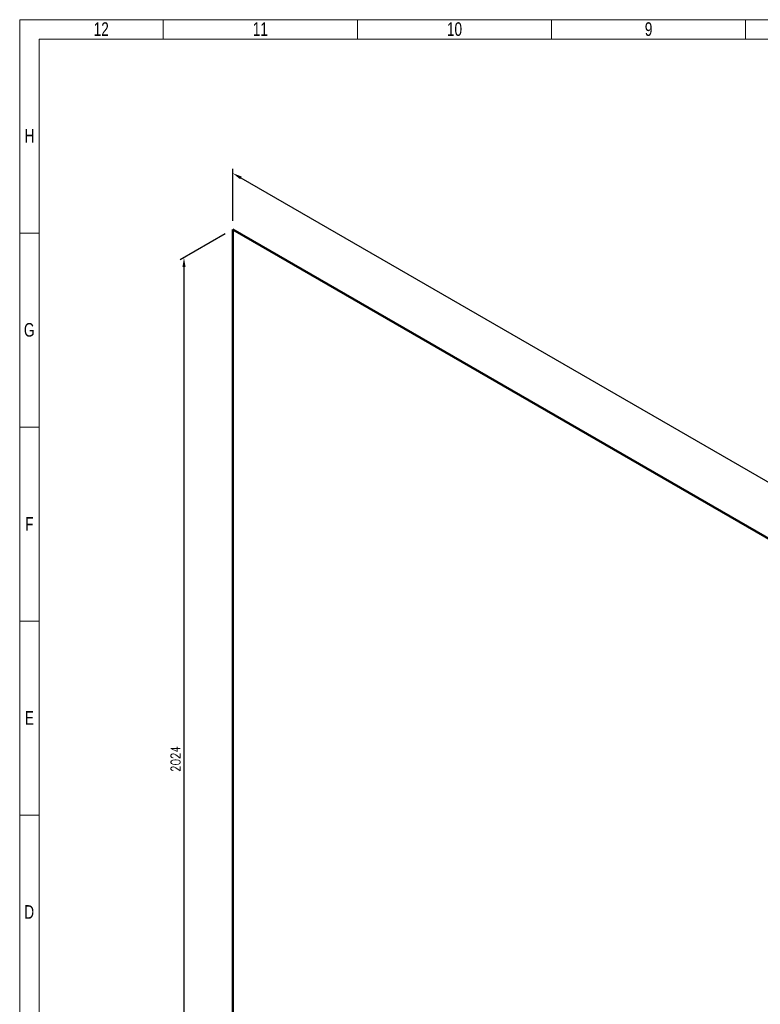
# Model space of a CAD drawing. Header units: millimetres. Extents: x 0 to 594, y 0 to 424.
# Tile 2 of 16: x 0 to 197, y 162 to 424. Entities that reach past the tile are written whole.
import ezdxf

# ---------------------------------------------------------------- set-up
doc = ezdxf.new("R2010")
doc.units = ezdxf.units.MM
doc.header["$LTSCALE"] = 0.25
doc.layers.add('Dimension', color=1, linetype='Continuous')
doc.layers.add('Pipe Small Bore', color=30, linetype='Continuous', lineweight=50)
doc.styles.add('AdskIsoMetric', font='romans.shx', dxfattribs={"width": 0.8, "height": 2.5})
doc.styles.add('AdskIsoMetric-30', font='romans.shx', dxfattribs={"width": 0.8, "height": 2.5})
doc.styles.add('SLDTEXTSTYLE3', font='TXT', dxfattribs={"width": 0.75})
doc.dimstyles.new('AdskIsoMetric', dxfattribs={"dimtxt": 2.5, "dimasz": 2.5, "dimexe": 1, "dimexo": 2, "dimgap": 0.8, "dimtad": 1, "dimdec": 0, "dimrnd": 1, "dimzin": 0, "dimdsep": 46, "dimtxsty": 'AdskIsoMetric', "dimcen": 0, "dimclrt": 7, "dimadec": 0, "dimazin": 0, "dimtfac": 1, "dimtdec": 0, "dimtmove": 1, "dimatfit": 3, "dimfxl": 1, "dimtfill": 1, "dimfrac": 2, "dimtolj": 1, "dimtzin": 0, "dimarcsym": 0})

# ---------------------------------------------------------------- blocks, each defined once
blk = doc.blocks.new('*D13')
at = {"layer": 'Defpoints', "color": 0, "transparency": 16777216}
for p in [(56.79, 368.35), (381.89, 195.65), (381.89, 180.65)]:
    blk.add_point(p, dxfattribs=at)
at = {"layer": 'Dimension', "color": 0, "lineweight": -2, "transparency": 16777216}
for p, q in [((56.79, 370.66), (56.79, 384.5)), ((58.96, 382.1), (379.73, 196.9)), ((381.89, 182.96), (381.89, 196.81))]:
    blk.add_line(p, q, dxfattribs=at)
at = {"layer": 'Dimension', "color": 0, "transparency": 16777216}
for points in [[(59.17, 382.46), (58.75, 381.74), (56.79, 383.35)], [(379.94, 197.26), (379.52, 196.54), (381.89, 195.65)]]:
    blk.add_solid(points, dxfattribs=at)
at = {"layer": 'Dimension', "color": 7, "transparency": 16777216, "insert": (219.34, 292.09), "char_height": 2.5, "attachment_point": 5, "rotation": 330, "style": 'AdskIsoMetric-30', "bg_fill": 3, "box_fill_scale": 1.1, "bg_fill_color": 256, "bg_fill_true_color": 13158600, "bg_fill_transparency": 0}
blk.add_mtext('\\A1;1066', dxfattribs=at)
blk = doc.blocks.new('*D14')
at = {"layer": 'Defpoints', "color": 0, "transparency": 16777216}
for p in [(56.79, 368.35), (43.8, 360.85), (56.79, 103.51)]:
    blk.add_point(p, dxfattribs=at)
at = {"layer": 'Dimension', "color": 0, "lineweight": -2, "transparency": 16777216}
for p, q in [((54.79, 367.19), (42.8, 360.27)), ((43.8, 98.51), (43.8, 358.35)), ((54.79, 102.36), (42.8, 95.43))]:
    blk.add_line(p, q, dxfattribs=at)
at = {"layer": 'Dimension', "color": 0, "transparency": 16777216}
for points in [[(43.39, 358.35), (44.22, 358.35), (43.8, 360.85)], [(43.39, 98.51), (44.22, 98.51), (43.8, 96.01)]]:
    blk.add_solid(points, dxfattribs=at)
at = {"layer": 'Dimension', "color": 7, "transparency": 16777216, "insert": (41.56, 227.14), "char_height": 2.5, "attachment_point": 5, "rotation": 90, "style": 'AdskIsoMetric-30', "bg_fill": 3, "box_fill_scale": 1.1, "bg_fill_color": 256, "bg_fill_true_color": 13158600, "bg_fill_transparency": 0}
blk.add_mtext('\\A1;2024', dxfattribs=at)
blk = doc.blocks.new('Elbow-1-Iso2DSkew0')
at = {"color": 0, "linetype": 'ByBlock', "lineweight": -2, "extrusion": (0.707107, 0.408248, -0.57735)}
for p, q in [((0, 0), (5.3, -3.06)), ((0, 0), (0, 0)), ((0, -6.12), (0, 0))]:
    blk.add_line(p, q, dxfattribs=at)
blk = doc.blocks.new('cajetin')
at = {"color": 7, "linetype": 'Continuous', "lineweight": 18}
for p, q in [((0, 0), (0, 615)), ((0, 615), (861, 615)), ((55.5, 607.5), (55.5, 615)), ((130.5, 607.5), (130.5, 615)), ((205.5, 607.5), (205.5, 615)), ((280.5, 607.5), (280.5, 615)), ((7.5, 7.5), (7.5, 607.5)), ((7.5, 607.5), (853.5, 607.5)), ((7.5, 532.5), (0, 532.5)), ((7.5, 457.5), (0, 457.5)), ((7.5, 382.5), (0, 382.5)), ((7.5, 307.5), (0, 307.5)), ((7.5, 307.5), (7.5, 307.5))]:
    blk.add_line(p, q, dxfattribs=at)
at = {"color": 7, "linetype": 'Continuous', "lineweight": 0, "char_height": 5.25, "attachment_point": 2, "style": 'SLDTEXTSTYLE3'}
for s, insert in [('12', (31.51, 613.99)), ('11', (93.01, 613.99)), ('10', (168.01, 613.99)), ('9', (243.01, 613.99)), ('H', (3.75, 572.74)), ('G', (3.68, 497.74)), ('F', (3.71, 422.74)), ('E', (3.74, 347.74)), ('D', (3.68, 272.74))]:
    blk.add_mtext(s, dxfattribs=dict(at, insert=insert))

msp = doc.modelspace()

# ---------------------------------------------------------------- dimensions: what is measured, and where the dimension line sits
at = {"layer": 'Dimension'}
dim = msp.add_linear_dim(base=(381.89, 195.65), p1=(56.79, 368.35), p2=(381.89, 180.65), angle=330, text='1066', dimstyle='AdskIsoMetric', override={"dimtad": 0, "dimlfac": 2.840632, "dimtxsty": 'AdskIsoMetric-30', "dimse1": 0, "dimse2": 0, "dimsd1": 0, "dimsd2": 0, "dimtmove": 1}, dxfattribs=at)
dim.commit()
dim.dimension.update_dxf_attribs({"geometry": '*D13', "text_midpoint": (219.34, 292.09), "dimtype": 160})

# ---------------------------------------------------------------- next in the draw order: linework, layer by layer
at = {"layer": 'Pipe Small Bore'}
msp.add_lwpolyline([(62.1, 365.29), (381.89, 180.65)], dxfattribs=at)

# ---------------------------------------------------------------- next in the draw order: dimensions: what is measured, and where the dimension line sits
at = {"layer": 'Dimension'}
dim = msp.add_linear_dim(base=(43.8, 360.85), p1=(56.79, 103.51), p2=(56.79, 368.35), angle=90, text='2024', dimstyle='AdskIsoMetric', override={"dimtad": 0, "dimlfac": 7.643675, "dimtxsty": 'AdskIsoMetric-30', "dimse1": 0, "dimse2": 0, "dimsd1": 0, "dimsd2": 0, "dimtmove": 1}, dxfattribs=at)
dim.commit()
dim.dimension.update_dxf_attribs({"geometry": '*D14', "text_midpoint": (41.56, 227.14), "dimtype": 160})

# ---------------------------------------------------------------- next in the draw order: linework, layer by layer
at = {"layer": 'Pipe Small Bore'}
msp.add_lwpolyline([(56.79, 109.63), (56.79, 362.22)], dxfattribs=at)

# ---------------------------------------------------------------- next in the draw order: block references
at = {"xscale": 0.689895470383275, "yscale": 0.689895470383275, "zscale": 0.689895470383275}
msp.add_blockref('cajetin', (0, 0), dxfattribs=at)
at = {"layer": 'Pipe Small Bore'}
msp.add_blockref('Elbow-1-Iso2DSkew0', (56.79, 368.35), dxfattribs=at)

doc.saveas('drawing.dxf')
